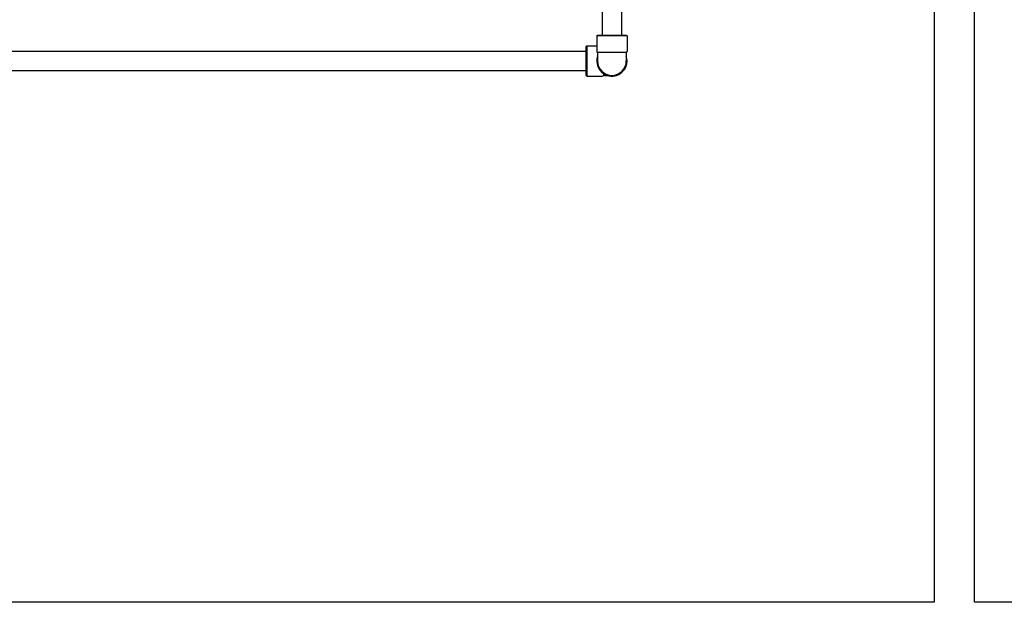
# Model space of a CAD drawing. Header units: inches. Extents: x 18 to 846, y -67 to 561.
# Tile 121 of 256: x 120 to 163, y 185 to 211. Entities that reach past the tile are written whole.
import ezdxf

# ---------------------------------------------------------------- set-up
doc = ezdxf.new("R2010")
doc.units = ezdxf.units.IN
doc.header["$LTSCALE"] = 24
doc.header["$MEASUREMENT"] = 0
doc.layers.add('Visible (ANSI)', color=7, linetype='Continuous', lineweight=30)

msp = doc.modelspace()

# ---------------------------------------------------------------- linework, layer by layer
at = {"layer": 'Visible (ANSI)'}
for p, q in [((160.19412, 219.68036), (160.19412, 185.48036)), ((161.94412, 185.48036), (161.94412, 219.7023)), ((145.77412, 214.14122), (145.77412, 210.12122)), ((146.61412, 214.14122), (146.61412, 210.12122)), ((145.56912, 210.12122), (145.53787, 210.08997)), ((146.85037, 210.08997), (145.53787, 210.08997)), ((145.53787, 210.08997), (145.53787, 209.41572)), ((145.56912, 210.12122), (146.81912, 210.12122)), ((146.81912, 210.12122), (146.85037, 210.08997)), ((146.85037, 210.08997), (146.85037, 209.41572)), ((145.06912, 209.62121), (145.10037, 209.65246)), ((145.06912, 208.37121), (145.06912, 209.62121)), ((145.10037, 209.65246), (145.10037, 208.33996)), ((145.10037, 209.65246), (145.53787, 209.65246)), ((87.63986, 209.41621), (145.06912, 209.41621)), ((146.81912, 209.36159), (145.56912, 209.36159)), ((145.56912, 209.36159), (145.56912, 208.99622)), ((146.81912, 209.36159), (146.81912, 208.99622)), ((87.63986, 208.57621), (145.06912, 208.57621)), ((145.06912, 208.37121), (145.10037, 208.33996)), ((145.10037, 208.33996), (145.77462, 208.33996)), ((145.82875, 208.44598), (145.82875, 208.37121)), ((145.82875, 208.37121), (145.99402, 208.37121)), ((160.19412, 185.48036), (112.19412, 185.48036)), ((203.44412, 185.48036), (161.94412, 185.48036))]:
    msp.add_line(p, q, dxfattribs=at)
for centre, radius, start, end in [((145.60037, 209.41572), 0.0625, 180, 240), ((146.19412, 208.99622), 0.65625, 162.24721, 17.75279), ((146.78787, 209.41572), 0.0625, 300, 0), ((146.19412, 208.99621), 0.65625, 168.720459, 348.7208), ((146.19412, 208.99622), 0.625, 180, 0), ((145.77462, 208.40246), 0.0625, 270, 330)]:
    msp.add_arc(centre, radius, start, end, dxfattribs=at)
msp.add_open_spline([(145.82875, 208.44598), (145.82875, 208.44748), (145.82903, 208.44899), (145.82961, 208.45051)], degree=3, dxfattribs=at)

doc.saveas('drawing.dxf')
